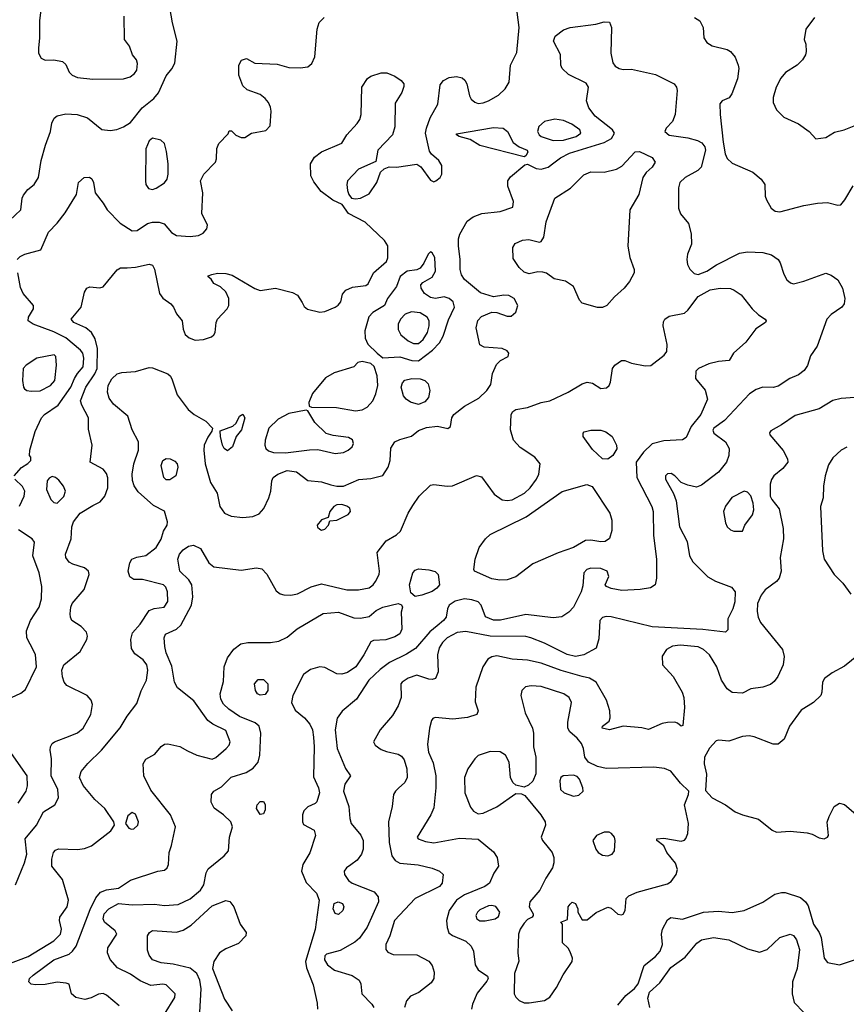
# Model space of a CAD drawing. Extents: x 1173029 to 1307123, y 522559 to 678521.
# Tile 185 of 256: x 1247705 to 1252555, y 572964 to 578741. Entities that reach past the tile are written whole.
import ezdxf

# ---------------------------------------------------------------- set-up
doc = ezdxf.new("R2010")
doc.units = 0

msp = doc.modelspace()

# ---------------------------------------------------------------- linework, layer by layer
at = {"layer": '0CON10XD'}
for points in [[(1247837.5, 578865), (1247821.5, 578735), (1247821.5, 578635), (1247814.5, 578574.5), (1247815.7, 578545), (1247831.2, 578515), (1247855, 578504.2), (1247905, 578506.2), (1247955.9, 578495.9), (1247975, 578477.5), (1247995, 578433.3), (1248013.3, 578415), (1248045, 578402), (1248135, 578393.1)], [(1247645, 577563.1), (1247712, 577625), (1247719.2, 577695), (1247727.6, 577712.4), (1247752.5, 577745), (1247789.2, 577775), (1247815.8, 577815), (1247831.4, 577915), (1247855.6, 578005), (1247885.4, 578084.6), (1247893.1, 578135), (1247906.8, 578163.2), (1247925, 578176.9), (1247975, 578189.1), (1248042.5, 578185), (1248102, 578165), (1248187, 578097), (1248235, 578090.5), (1248275, 578097.8), (1248315, 578111.9), (1248355, 578137.5), (1248423.8, 578225), (1248491.5, 578278.5), (1248518.6, 578311.4), (1248565, 578412), (1248597.6, 578452.4), (1248614.6, 578485.4), (1248629.6, 578615), (1248602, 578722), (1248586.4, 578813.6)], [(1248135, 575891.4), (1248177, 575913), (1248203.7, 575946.3), (1248221.5, 575995), (1248223, 576053), (1248215, 576078), (1248194.6, 576104.6), (1248118, 576145), (1248129.5, 576245), (1248108.9, 576338.9), (1248109.5, 576405), (1248068.8, 576478.8), (1248061.8, 576505), (1248093.3, 576585), (1248146.1, 576663.9), (1248160.2, 576695), (1248161.1, 576811.1), (1248147.7, 576867.7), (1248126.4, 576906.4), (1248093.3, 576933.3), (1248022.9, 576965), (1248007.1, 576985), (1248065.6, 577055), (1248085, 577142.5), (1248098.8, 577165), (1248115.9, 577174.1), (1248175, 577167.1), (1248195, 577172.9), (1248276.6, 577273.4), (1248295.7, 577284.3), (1248335.5, 577285.5), (1248385, 577289.2), (1248465, 577307.1), (1248485, 577300.8), (1248496.7, 577276.7), (1248525.3, 577135), (1248545, 577108.2), (1248591.4, 577075), (1248608.1, 577055), (1248624.4, 577014.4), (1248658, 576975), (1248664.2, 576925), (1248675.8, 576895), (1248700, 576875), (1248735, 576861.8), (1248783.8, 576865), (1248829.8, 576880.2), (1248845, 576891.9), (1248852.5, 576905), (1248857.5, 576965), (1248865.5, 576985), (1248922.2, 577045), (1248932.5, 577065), (1248931.4, 577105), (1248914.1, 577144.1), (1248883.6, 577173.6), (1248843.6, 577193.6), (1248828.3, 577218.3), (1248811.7, 577231.7), (1248811.7, 577238.3), (1248833, 577247), (1248865, 577253.3), (1248915, 577252), (1248952.3, 577242.3), (1249085, 577164.4), (1249115, 577153.1), (1249205, 577166.4), (1249305, 577141.1), (1249335.8, 577125), (1249361.5, 577081.5), (1249375, 577058.6), (1249392.9, 577042.9), (1249465, 577025.6), (1249495, 577030), (1249556.2, 577055), (1249574.2, 577065.8), (1249588.8, 577085), (1249598.3, 577131.7), (1249618.8, 577155), (1249658.3, 577171.7), (1249735, 577181.2), (1249749.5, 577190.5), (1249780.8, 577255), (1249856.7, 577323.3), (1249865.6, 577344.4), (1249864.4, 577414.4), (1249844.4, 577445), (1249732.6, 577552.6), (1249635, 577603.3), (1249597.3, 577657.3), (1249541.9, 577681.9), (1249473.8, 577733.8), (1249430.2, 577790.2), (1249413.1, 577825), (1249411.1, 577895), (1249434.7, 577935.3), (1249475, 577966.7), (1249594.1, 578015.9), (1249624.4, 578065.6), (1249685, 578131.2), (1249700.6, 578155), (1249708.9, 578185), (1249713.3, 578345), (1249745, 578396.7), (1249765, 578410), (1249825, 578428.6), (1249859.1, 578429.1), (1249905, 578410.8), (1249943.3, 578385), (1249958.8, 578365), (1249958.3, 578348.3), (1249948, 578315), (1249908.3, 578251.7), (1249906.8, 578113.2), (1249893.1, 578065), (1249806, 577975), (1249795, 577910), (1249693.3, 577865), (1249628.8, 577795), (1249624, 577775), (1249628.8, 577738.8), (1249636.2, 577715), (1249652.5, 577695), (1249675, 577690), (1249705, 577694.2), (1249755, 577720), (1249800, 577785), (1249822.5, 577847.5), (1249843.9, 577866.1), (1249872.3, 577877.7), (1249915, 577875.7), (1250035, 577893.3), (1250058.1, 577878.1), (1250115, 577799.2), (1250135, 577790.8), (1250146.7, 577795), (1250172, 577815), (1250182.5, 577835), (1250181.1, 577885), (1250165, 577914.3), (1250121.3, 577951.3), (1250109.1, 577969.1), (1250086.8, 578075), (1250090.8, 578105), (1250112.7, 578165), (1250157.6, 578245), (1250171.3, 578358.7), (1250190.5, 578385), (1250225, 578401.8), (1250267.3, 578407.3), (1250300.3, 578400.3), (1250316.8, 578386.8), (1250329.2, 578365), (1250344.3, 578294.3), (1250354, 578275), (1250375, 578257.1), (1250395, 578249.5), (1250425, 578252.7), (1250455.4, 578264.6), (1250515, 578298), (1250553.8, 578335), (1250575.9, 578374.1), (1250583.8, 578475), (1250621.2, 578548.8), (1250635.6, 578695), (1250624.3, 578785)], [(1247690, 577335), (1247707.7, 577352.3), (1247735, 577366), (1247830, 577390), (1247873.8, 577495), (1247925, 577547.8), (1247972, 577608), (1248038.8, 577715), (1248050, 577785), (1248082.5, 577815), (1248115, 577817.5), (1248128.3, 577808.3), (1248138.8, 577785), (1248148, 577725), (1248194.4, 577664.4), (1248219.2, 577625), (1248295, 577547.5), (1248365, 577501.4), (1248395, 577504.2), (1248455, 577545.6), (1248485, 577552.9), (1248522.7, 577552.7), (1248553, 577543), (1248595, 577492.5), (1248625.4, 577475.4), (1248705, 577469.1), (1248755, 577475.6), (1248781.1, 577488.9), (1248802.9, 577515), (1248807.1, 577535), (1248774.4, 577605), (1248779.5, 577725), (1248765.6, 577795), (1248785.7, 577835), (1248854, 577905), (1248860, 577925), (1248861.2, 577985), (1248873.3, 578015), (1248928.3, 578071.7), (1248935, 578090), (1248948.3, 578088.3), (1248973, 578063), (1249005, 578050), (1249025, 578050), (1249065, 578076.2), (1249148.3, 578091.7), (1249175, 578117.5), (1249179.6, 578205), (1249177.2, 578227.2), (1249164.6, 578254.6), (1249145, 578279.2), (1249115, 578302), (1249040.6, 578330.6), (1249015, 578353.3), (1248990, 578415), (1248990.8, 578475), (1249006.1, 578503.9), (1249035, 578513.8), (1249085, 578487.1), (1249215, 578481.2), (1249285, 578460), (1249351.3, 578458.7), (1249396.2, 578465), (1249419.4, 578485), (1249436.7, 578523.3), (1249450, 578685), (1249462.5, 578725), (1249490.8, 578755)], [(1248077.5, 574247.5), (1248055.5, 574295), (1248065, 574329.2), (1248104, 574376), (1248185.6, 574455), (1248293.6, 574586.4), (1248335, 574654.3), (1248391.4, 574728.6), (1248417.2, 574802.8), (1248450, 574865), (1248456.5, 574925), (1248450.6, 574955), (1248429.2, 574985), (1248381.3, 575021.3), (1248361.7, 575051.7), (1248357.5, 575105), (1248366.9, 575143.1), (1248411.5, 575195), (1248465, 575274.2), (1248493.2, 575286.8), (1248553.3, 575295), (1248575, 575326.7), (1248572.5, 575385), (1248562, 575412), (1248548.8, 575425), (1248425, 575456.2), (1248375, 575456.7), (1248351.7, 575471.7), (1248342, 575505), (1248350.8, 575555), (1248363.8, 575575), (1248391.7, 575588.3), (1248445, 575597.1), (1248506.7, 575645), (1248535, 575693.8), (1248549.7, 575740.3), (1248570, 575775), (1248572, 575795), (1248555, 575857.5), (1248490.6, 575890.6), (1248400.2, 575970.2), (1248376.7, 576006.7), (1248366.7, 576036.7), (1248364.7, 576075), (1248375.4, 576135), (1248402.1, 576215), (1248402.5, 576265), (1248364.4, 576335), (1248339.6, 576415), (1248256.4, 576485), (1248229.8, 576519.8), (1248220, 576555), (1248224.5, 576594.5), (1248245.3, 576634.7), (1248277.1, 576662.9), (1248305, 576671.5), (1248385, 576677.5), (1248465, 576700.5), (1248485, 576698.5), (1248573.9, 576663.9), (1248590.4, 576650.4), (1248598.8, 576628.8), (1248629.3, 576539.3), (1248693.8, 576455), (1248728.8, 576425), (1248796.4, 576386.4), (1248836.7, 576345), (1248833, 576327), (1248808, 576292), (1248788.2, 576245), (1248785.3, 576215), (1248793.4, 576135), (1248823.8, 576025), (1248863.7, 575963.7), (1248879.2, 575885), (1248906.7, 575845), (1248945, 575828.8), (1249015, 575820), (1249073.5, 575826.5), (1249109.1, 575840.9), (1249137.6, 575872.4), (1249166.4, 575935), (1249178.5, 575975), (1249183.5, 576035), (1249192.5, 576055), (1249220, 576075), (1249275, 576095.8), (1249328.9, 576088.9), (1249395, 576037.7), (1249475, 576029.1), (1249531.1, 576011.1), (1249565, 576003.4), (1249605, 576003.8), (1249695, 576044.2), (1249765, 576048.6), (1249835, 576066.7), (1249867.5, 576115), (1249878.6, 576155), (1249883.2, 576226.8), (1249906.6, 576263.4), (1249935, 576278.6), (1250003, 576297), (1250045, 576331.4), (1250091.9, 576348.1), (1250155.4, 576355.4), (1250217, 576343), (1250232.5, 576355), (1250240, 576405), (1250252, 576425), (1250315, 576474), (1250399.1, 576520.9), (1250446.2, 576565), (1250468.7, 576601.3), (1250479.2, 576665), (1250502.4, 576717.6), (1250525, 576742), (1250570, 576765), (1250575.7, 576785), (1250565, 576799.2), (1250535, 576811.4), (1250429.3, 576819.3), (1250405, 576832.5), (1250382.4, 576932.4), (1250393.2, 576976.8), (1250415, 577000.6), (1250475, 577025.6), (1250505, 577023.5), (1250565, 577002.2), (1250587.6, 577002.4), (1250615, 577025.6), (1250628, 577065), (1250605.7, 577105.7), (1250575, 577123.5), (1250545, 577125.5), (1250484.4, 577114.4), (1250407.8, 577137.8), (1250315, 577217.1), (1250297.5, 577245), (1250289.5, 577275), (1250289.5, 577335), (1250278.9, 577415), (1250280, 577455), (1250288.1, 577481.9), (1250330.6, 577559.4), (1250365, 577584), (1250415.7, 577604.3), (1250524.2, 577615.8), (1250598.3, 577641.7), (1250602.5, 577675), (1250568, 577765), (1250569.2, 577795), (1250585, 577820), (1250669.5, 577890.5), (1250685, 577893.8), (1250735, 577867.8), (1250765, 577863.8), (1250805, 577875.5), (1250838.8, 577901.2), (1250878.8, 577931.2), (1250931.4, 577958.6), (1251135, 578020.9), (1251177.8, 578045), (1251194.4, 578075), (1251183.1, 578095), (1251080.4, 578175), (1251044.6, 578225), (1251029.6, 578265), (1251041.5, 578345), (1251029.4, 578369.4), (1250925, 578420.5), (1250888.1, 578455), (1250880.6, 578475), (1250877.4, 578537.4), (1250836.7, 578615), (1250845.7, 578645), (1250895, 578681.9), (1250935.4, 578694.6), (1251084.4, 578715.6), (1251135, 578729.2), (1251165, 578726.7), (1251178, 578695), (1251172.9, 578545), (1251185, 578487.5), (1251198.8, 578468.8), (1251222.5, 578455), (1251245, 578449.4), (1251295, 578450.5), (1251435, 578420), (1251545.5, 578365.5), (1251559.2, 578345), (1251561.4, 578325), (1251550, 578185), (1251535.4, 578144.6), (1251497.5, 578105), (1251490, 578085), (1251515, 578063.8), (1251625, 578048.6), (1251682.6, 578032.6), (1251707.9, 578017.9), (1251725.4, 577995), (1251728.7, 577975), (1251702.9, 577875), (1251683.8, 577856.2), (1251609.4, 577815), (1251577.5, 577785), (1251570.5, 577755), (1251571.1, 577635), (1251582.6, 577602.6), (1251627.9, 577545), (1251643.8, 577485), (1251646.2, 577425), (1251623.7, 577366.3), (1251619.1, 577335), (1251623.8, 577305), (1251637, 577277), (1251661.3, 577251.3), (1251685, 577245.4), (1251737.1, 577265), (1251793.3, 577303.3), (1251928.3, 577371.7), (1251975, 577379.1), (1252064.5, 577375.5), (1252115, 577361.5), (1252155.8, 577335), (1252167.5, 577315), (1252187.3, 577247.3), (1252206.7, 577215), (1252226.4, 577196.4), (1252245, 577191.2), (1252306.1, 577206.1), (1252435, 577254.2), (1252465, 577242.5), (1252504, 577215), (1252533.3, 577165), (1252545.6, 577105), (1252542.5, 577075), (1252529.2, 577055), (1252465, 577011.9), (1252440.5, 576985), (1252384, 576826), (1252345, 576768.8), (1252327.6, 576712.4), (1252307.8, 576682.2), (1252275, 576657.8), (1252223.4, 576636.6), (1252155, 576591.5), (1252125, 576583.8), (1252065, 576584.6), (1252025, 576570.4), (1251986.9, 576545), (1251840.3, 576389.7), (1251776.5, 576345), (1251772.1, 576332.1), (1251776.9, 576315), (1251845.7, 576265), (1251867.8, 576225), (1251864.6, 576185), (1251852.7, 576145), (1251805, 576085.4), (1251705, 576009.4), (1251675, 575998.1), (1251625, 576009.2), (1251585.8, 576025.8), (1251548, 576065), (1251527.6, 576077.6), (1251505, 576075.8), (1251494.2, 576065), (1251494.3, 576045), (1251541.7, 575961.7), (1251557.2, 575917.2), (1251576.5, 575766.5), (1251620.3, 575680.3), (1251634.2, 575595), (1251655, 575560.8), (1251742.2, 575472.2), (1251786.7, 575446.7), (1251881.1, 575411.1), (1251902.9, 575385), (1251901.2, 575325), (1251889.1, 575285), (1251859.4, 575225), (1251859.3, 575160.7), (1251845, 575146.7), (1251713.5, 575163.5), (1251415, 575179.2), (1251175, 575238.2), (1251145, 575240), (1251125, 575233.3), (1251108.5, 575215), (1251102, 575108), (1251086.5, 575053.5), (1251015.3, 575014.7), (1250965, 575004.2), (1250917.2, 575017.2), (1250785, 575082.5), (1250704.1, 575114.1), (1250675, 575121.5), (1250465, 575123.8), (1250322.2, 575152.2), (1250270.8, 575145), (1250213.8, 575115), (1250185, 575086.2), (1250165.8, 575055), (1250155.3, 575015), (1250160, 574915), (1250144.2, 574875.8), (1250125, 574869.2), (1250105, 574870.8), (1250035, 574895.6), (1249985, 574878.1), (1249948.8, 574855), (1249942, 574845), (1249942.9, 574765), (1249925.4, 574714.6), (1249891.4, 574658.6), (1249820, 574575), (1249781.2, 574505), (1249790, 574485), (1249825, 574460), (1249856.4, 574446.4), (1249925, 574431.8), (1249945, 574420), (1249960.8, 574399.2), (1249976.4, 574346.4), (1249978.3, 574295), (1249964.1, 574265.9), (1249928.1, 574231.9), (1249909.4, 574215), (1249898.6, 574195), (1249890.6, 574125), (1249868.7, 574035), (1249872.8, 573912.8), (1249888.9, 573835), (1249908.5, 573808.5), (1249935, 573791.8), (1250041.9, 573781.9), (1250125, 573762.1), (1250168.8, 573745), (1250188.8, 573725), (1250184.2, 573675), (1250168.6, 573655), (1250024.4, 573585), (1249903.6, 573456.4), (1249876.9, 573365), (1249854.1, 573314.1), (1249852.5, 573285), (1249865, 573270), (1249896.8, 573256.8), (1250035, 573254.1), (1250105, 573217.1), (1250125, 573192.5), (1250136.6, 573153.4), (1250135.6, 573115), (1250120, 573090), (1250046.4, 573033.6), (1249997.5, 573012.5), (1249975, 572983.8), (1249962.9, 572945)], [(1248135, 578393.1), (1248315, 578394.4), (1248353.4, 578406.6), (1248378.8, 578425), (1248392, 578445), (1248396.2, 578485), (1248390, 578505), (1248366.7, 578535), (1248350, 578585), (1248320, 578625), (1248317.7, 578762.3)], [(1251665, 578754), (1251695, 578733.8), (1251715.8, 578695), (1251719.2, 578635), (1251737, 578607), (1251768.6, 578588.6), (1251855, 578565.5), (1251874.6, 578554.6), (1251901.7, 578521.7), (1251920.8, 578475), (1251924.6, 578454.6), (1251916.2, 578395), (1251883.5, 578306.5), (1251866.7, 578283.3), (1251826.7, 578265), (1251812.3, 578247.7), (1251813.8, 578185), (1251833.1, 578023.1), (1251844.8, 577954.7), (1251856.4, 577926.4), (1251885, 577900), (1252006.6, 577846.6), (1252055.8, 577805), (1252075.7, 577775), (1252079.2, 577705), (1252085.8, 577685), (1252114, 577635), (1252137, 577617), (1252165, 577612.9), (1252305, 577651.1), (1252385.5, 577665.5), (1252445, 577668.5), (1252505, 577652), (1252522.5, 577655), (1252546.3, 577683.7), (1252595, 577766.2)], [(1252368.8, 578755), (1252317.5, 578685), (1252307.5, 578625), (1252317.7, 578597.7), (1252319.4, 578555), (1252315.6, 578535), (1252298.1, 578505), (1252265.8, 578475), (1252198.3, 578431.7), (1252171.2, 578398.8), (1252142.5, 578345), (1252126.5, 578285), (1252125.5, 578255), (1252145, 578212.5), (1252188.7, 578168.7), (1252275, 578130), (1252336.7, 578085), (1252375, 578042.5), (1252435, 578050.8), (1252485, 578082), (1252542.5, 578095), (1252601.3, 578118.7)], [(1250835, 578032.3), (1250895, 578033.4), (1250970, 578055), (1250997.1, 578075), (1250991.9, 578095), (1250945, 578127.5), (1250895, 578150.4), (1250845, 578158.5), (1250785, 578143.5), (1250751.2, 578115), (1250743.3, 578085), (1250752.1, 578065), (1250764.5, 578055), (1250835, 578032.3)], [(1250665, 577937.5), (1250405, 578002.5), (1250347.6, 578037.6), (1250282.5, 578055), (1250267.5, 578065), (1250268.3, 578071.7), (1250485, 578108.9), (1250542.5, 578105), (1250566.2, 578085), (1250600, 578020), (1250635, 577995.8), (1250683.3, 577975), (1250686.1, 577963.9), (1250675, 577942.5), (1250665, 577937.5)], [(1248485, 577745.7), (1248505, 577752.9), (1248555, 577784), (1248569.4, 577805), (1248575.4, 577835), (1248575.4, 577895), (1248567, 577967), (1248554.2, 578014.2), (1248532.5, 578035), (1248485, 578046.7), (1248465, 578030), (1248444.3, 577984.3), (1248442.7, 577795), (1248445.7, 577775), (1248461.3, 577751.3), (1248485, 577745.7)], [(1251125, 577052.3), (1251095, 577052.5), (1251005, 577077.5), (1250989.2, 577095), (1250955, 577176.2), (1250906.8, 577206.8), (1250841.2, 577221.2), (1250795, 577253.3), (1250775, 577260), (1250745, 577261.2), (1250695, 577250.8), (1250665, 577259.2), (1250635, 577288), (1250600.9, 577340.9), (1250598.6, 577405), (1250611.8, 577428.2), (1250655, 577448.2), (1250691.5, 577451.5), (1250755, 577436.7), (1250765, 577440), (1250780, 577465), (1250794.5, 577555), (1250844.2, 577695), (1250937, 577753), (1251015, 577830), (1251055, 577848.1), (1251135, 577846.4), (1251206.5, 577863.5), (1251238, 577882), (1251315, 577966.7), (1251341.4, 577968.6), (1251415, 577932), (1251433.8, 577905), (1251416, 577875), (1251380.8, 577845), (1251360, 577815), (1251338.1, 577715), (1251283.8, 577625), (1251272.4, 577412.4), (1251283.8, 577345), (1251310.8, 577275), (1251310.8, 577255), (1251283.1, 577205), (1251251.9, 577165), (1251194.4, 577115), (1251148.9, 577065), (1251125, 577052.3)], [(1250045, 576740.5), (1250127.5, 576802.5), (1250167.1, 576845), (1250189.2, 576885), (1250220.4, 576979.6), (1250256.2, 577055), (1250247.3, 577085), (1250225, 577105.6), (1250195, 577114.5), (1250145, 577105.3), (1250115, 577110.3), (1250080, 577135), (1250060.6, 577165), (1250059.2, 577185), (1250070, 577200), (1250125, 577230), (1250144.6, 577265), (1250140, 577345), (1250125, 577374), (1250115, 577378.8), (1250100.8, 577365), (1250077, 577313), (1250055, 577284), (1250035, 577274.2), (1249977.5, 577265), (1249936.7, 577235), (1249916, 577175), (1249863.9, 577106.1), (1249844.4, 577065), (1249777.8, 577022.2), (1249752.7, 576997.3), (1249730.4, 576915), (1249732.7, 576872.7), (1249748.1, 576838.1), (1249802.9, 576785), (1249835, 576757.5), (1249935, 576764), (1250005, 576741.1), (1250045, 576740.5)], [(1247672, 576065), (1247715, 576113.8), (1247753, 576137), (1247770, 576155), (1247770, 576175), (1247762.5, 576185), (1247763.8, 576215), (1247795.8, 576325), (1247832.5, 576405), (1247851.4, 576425), (1247931, 576479), (1248004.8, 576585), (1248027.3, 576635), (1248044, 576666), (1248078, 576705), (1248081.8, 576755), (1248076.1, 576785), (1248062.4, 576802.4), (1247975, 576874.1), (1247905, 576909.7), (1247783.8, 576955), (1247754, 576975), (1247755.8, 576995), (1247785.7, 577045), (1247785.8, 577065), (1247725.7, 577135), (1247709.7, 577169.7), (1247694.4, 577255)], [(1248288.1, 572955), (1248215, 573016.9), (1248195, 573027.1), (1248166.8, 573023.2), (1248125, 573002.2), (1248087, 572993), (1248035, 573003.5), (1248010, 573025), (1247995, 573082.5), (1247978.6, 573088.6), (1247925, 573094.6), (1247855, 573080.8), (1247798, 573078), (1247772.9, 573082.9), (1247759.2, 573095), (1247763.1, 573115), (1247785, 573135.5), (1247905.6, 573225), (1247995, 573258.7), (1248015.2, 573274.8), (1248035.5, 573305.5), (1248118.9, 573521.1), (1248151.7, 573588.3), (1248179, 573621), (1248213.7, 573636.3), (1248285.5, 573644.5), (1248355, 573691.5), (1248515, 573744.2), (1248555, 573751.2), (1248570, 573765), (1248578, 573785), (1248581.2, 573855), (1248596, 573895), (1248620, 574005), (1248590, 574075), (1248475, 574220), (1248433.8, 574305), (1248429.4, 574375), (1248445, 574402), (1248497.9, 574432.1), (1248535, 574476), (1248555, 574490), (1248575, 574492), (1248645, 574475.8), (1248690.5, 574450.5), (1248745, 574425.6), (1248835, 574402.2), (1248855, 574411.9), (1248915.7, 574465), (1248933.1, 574485), (1248939.4, 574505), (1248915, 574570.8), (1248838.1, 574608.1), (1248809.2, 574629.2), (1248727.1, 574745), (1248630.5, 574820.5), (1248613.5, 574855), (1248597.8, 574947.8), (1248565, 575026.7), (1248555.7, 575064.3), (1248553.6, 575115), (1248560.6, 575135), (1248624.6, 575165.4), (1248651.2, 575188.8), (1248712.1, 575305), (1248720, 575355), (1248715.5, 575425), (1248696.9, 575455), (1248645.5, 575505), (1248632.5, 575575), (1248643.6, 575605), (1248665, 575631.4), (1248695, 575651.4), (1248725, 575657.1), (1248765, 575638.6), (1248815.3, 575555.3), (1248845, 575531.1), (1249005, 575512.2), (1249095, 575524.5), (1249125, 575518.9), (1249155, 575487.5), (1249210.7, 575390.7), (1249232.5, 575372.5), (1249253.9, 575366.1), (1249295, 575364.2), (1249335, 575372.9), (1249415, 575413.3), (1249475, 575431.8), (1249625, 575396), (1249693.3, 575395), (1249755, 575408.5), (1249778.9, 575425), (1249793.3, 575445), (1249813.3, 575485), (1249816.7, 575505), (1249802, 575615), (1249855.8, 575684.2), (1249915, 575718), (1249939.1, 575740.9), (1249984.4, 575845), (1250011.7, 575891.7), (1250048.5, 575945), (1250115, 576009.1), (1250135, 576014.5), (1250213.9, 576003.9), (1250245, 576007.1), (1250385, 576066.8), (1250415, 576058.5), (1250488.1, 575958.1), (1250534.7, 575924.7), (1250565, 575919.2), (1250595, 575924.1), (1250666.9, 575963.1), (1250700.8, 575995), (1250737.5, 576045), (1250750, 576075), (1250758.9, 576135), (1250726.4, 576175), (1250641.9, 576231.9), (1250601.8, 576275), (1250584.1, 576335), (1250587.5, 576425), (1250597.8, 576442.2), (1250615, 576454.6), (1250685, 576466.7), (1250765, 576494.7), (1250815.4, 576504.6), (1250923.3, 576555), (1251005, 576604.2), (1251035, 576614.4), (1251065, 576609.2), (1251115, 576577.1), (1251148.6, 576581.4), (1251162.9, 576595), (1251171.5, 576615), (1251183.3, 576695), (1251196.9, 576715), (1251235, 576742.2), (1251255, 576741.9), (1251295, 576726.5), (1251375, 576710.8), (1251407.6, 576712.4), (1251486.4, 576773.6), (1251502, 576795), (1251503.1, 576835), (1251480.6, 576945), (1251481.3, 576968.7), (1251489.2, 576985), (1251515, 577000.9), (1251605, 577019.3), (1251625, 577036.9), (1251685, 577116.2), (1251756.5, 577156.5), (1251815, 577166.6), (1251875, 577163.1), (1251897.5, 577155), (1251937, 577127), (1252001.4, 577045), (1252039.4, 577009.4), (1252078.8, 576985), (1252083.8, 576975), (1252080, 576965), (1252023, 576927), (1251965, 576850), (1251893.3, 576785), (1251868.3, 576741.7), (1251805, 576735.8), (1251747.9, 576722.1), (1251687.5, 576695), (1251671.7, 576678.3), (1251670, 576635), (1251727, 576567), (1251740, 576515), (1251702.1, 576425), (1251643.8, 576355), (1251615, 576290), (1251594.4, 576275.6), (1251485, 576270), (1251415, 576253.1), (1251365, 576204.4), (1251322.7, 576145), (1251326.1, 576055), (1251413.8, 575885), (1251422.3, 575855), (1251423.9, 575713.9), (1251440.5, 575575), (1251440.6, 575465), (1251434.2, 575425.8), (1251405, 575407.5), (1251345, 575397.5), (1251237.4, 575392.6), (1251174.5, 575404.5), (1251147.5, 575415), (1251140, 575425), (1251160.6, 575475), (1251152.2, 575505), (1251115, 575521.6), (1251055, 575523.8), (1251031.9, 575515), (1251014.5, 575495), (1251008.7, 575418.7), (1251000, 575385), (1250955, 575294), (1250926.1, 575263.9), (1250885, 575238.1), (1250835, 575231.5), (1250675, 575250.3), (1250525, 575217.6), (1250485, 575217.2), (1250437.8, 575237.8), (1250411.5, 575305), (1250395.7, 575325.7), (1250357.7, 575337.8), (1250315, 575342.4), (1250260.6, 575329.4), (1250224.7, 575305.3), (1250214.4, 575285), (1250206.7, 575235), (1250191.5, 575215), (1250154.5, 575185.5), (1250111, 575149), (1250027.8, 575052.2), (1249975, 575018.2), (1249875, 574969.1), (1249820.7, 574929.3), (1249753.9, 574865), (1249681.9, 574755), (1249596.2, 574683.8), (1249567.8, 574642.2), (1249556.8, 574575), (1249568.5, 574465), (1249617, 574347), (1249646.2, 574305), (1249611.9, 574255), (1249605.5, 574215), (1249635.4, 574125), (1249641.5, 574055), (1249650, 574025), (1249707.3, 573957.3), (1249720.4, 573925), (1249720, 573875), (1249711.2, 573845), (1249685, 573809.5), (1249647.3, 573782.7), (1249622.5, 573765), (1249608.6, 573745), (1249611.4, 573725), (1249635, 573690), (1249655, 573674.4), (1249784, 573624), (1249808.9, 573595), (1249809.2, 573565), (1249744.3, 573415.7), (1249698.5, 573351.5), (1249671.7, 573328.3), (1249585, 573280.6), (1249505, 573258.8), (1249495, 573247.5), (1249493.1, 573225), (1249510.8, 573195), (1249552, 573165), (1249655, 573132.5), (1249696.1, 573106.1), (1249705.8, 573085), (1249711.4, 573025), (1249771.1, 572965), (1249783.5, 572945)], [(1250015, 576840.8), (1250045, 576841.9), (1250071.6, 576865), (1250096.9, 576905), (1250108.1, 576945), (1250108, 576975), (1250095, 576995.3), (1250055, 577021.9), (1250003.7, 577026.3), (1249967.4, 577012.6), (1249938.5, 576985), (1249925.6, 576955), (1249925, 576922.5), (1249941.2, 576891.2), (1249985, 576856), (1250015, 576840.8)], [(1247771.7, 576561.7), (1247825, 576564.5), (1247885.7, 576595), (1247911.8, 576625), (1247921.5, 576715), (1247916.9, 576765), (1247906.7, 576775), (1247805, 576754.3), (1247744, 576715), (1247726, 576695), (1247722.5, 576625), (1247726.7, 576585), (1247733.3, 576575), (1247746.1, 576566.1), (1247771.7, 576561.7)], [(1249675, 576446.3), (1249715, 576451.8), (1249743.2, 576466.8), (1249776, 576504), (1249794.7, 576545.3), (1249805.3, 576595), (1249801.5, 576651.5), (1249785.5, 576705.5), (1249764.3, 576724.3), (1249715, 576735.8), (1249689.3, 576730.7), (1249665, 576704), (1249550.9, 576669.2), (1249500.1, 576639.9), (1249422.7, 576547.3), (1249401.4, 576495), (1249403.9, 576473.9), (1249417.5, 576467.5), (1249564.3, 576465.7), (1249675, 576446.3)], [(1250045, 576484.2), (1249997.8, 576497.8), (1249973.1, 576515), (1249957.5, 576535), (1249943.5, 576585), (1249950.2, 576609.8), (1249965, 576625.5), (1250004.8, 576635.2), (1250054.7, 576634.7), (1250082.5, 576625), (1250101.9, 576605), (1250110.5, 576565), (1250102.5, 576525), (1250081.2, 576498.8), (1250045, 576484.2)], [(1252605, 576523.6), (1252525, 576519.1), (1252475, 576506.7), (1252395, 576458.1), (1252255, 576418.9), (1252175, 576363.2), (1252111.2, 576328.8), (1252103.8, 576316.2), (1252106.2, 576305), (1252184.4, 576214.4), (1252209.2, 576165), (1252212, 576145), (1252181.9, 576108.1), (1252128.6, 576065), (1252115, 576043.3), (1252108.1, 576015)], [(1248925, 576211.9), (1248905, 576224.3), (1248895.6, 576245), (1248882.5, 576295), (1248881.2, 576328.8), (1248955, 576356.2), (1248975.8, 576374.2), (1248993.8, 576415), (1249015, 576426), (1249025.7, 576405), (1249005.8, 576335), (1248975.8, 576295), (1248953.1, 576235), (1248925, 576211.9)], [(1249555, 576196.2), (1249605, 576201.7), (1249632.5, 576215), (1249655.5, 576235), (1249663.3, 576255), (1249657, 576277), (1249635, 576289.5), (1249545, 576301.1), (1249504, 576314), (1249436.8, 576376.8), (1249396.2, 576446.2), (1249385, 576450), (1249285, 576430.5), (1249222.1, 576397.9), (1249166.5, 576345), (1249144.5, 576275), (1249143.3, 576245), (1249150, 576225), (1249165, 576211.1), (1249195, 576201.5), (1249265, 576199.2), (1249405, 576217.6), (1249455, 576218.7), (1249555, 576196.2)], [(1251155, 576162), (1251125, 576164), (1251065, 576220), (1251010, 576295), (1251010, 576315), (1251017, 576323), (1251055, 576333.1), (1251115, 576333.5), (1251143.7, 576323.7), (1251180.8, 576295), (1251205.5, 576245.5), (1251207.6, 576222.4), (1251185, 576184), (1251155, 576162)], [(1252557.6, 576232.4), (1252523.7, 576216.3), (1252475, 576170), (1252450.5, 576129.5), (1252430, 576065), (1252420, 576005), (1252418.8, 575935), (1252403.8, 575885), (1252414.4, 575625), (1252425.6, 575575), (1252482.5, 575485), (1252534.7, 575434.7), (1252581.1, 575371.1)], [(1248585, 576041.4), (1248565, 576041.4), (1248551.1, 576055), (1248534.5, 576125), (1248544.4, 576155), (1248565, 576166.7), (1248587.5, 576165), (1248615, 576151.2), (1248628.8, 576135), (1248633.8, 576115), (1248621.2, 576065), (1248585, 576041.4)], [(1247925, 575904.5), (1247965, 575943.1), (1247974.5, 575975), (1247961.5, 576005), (1247935, 576038.6), (1247915, 576055.8), (1247895, 576060), (1247878.3, 576051.7), (1247866.2, 576035), (1247862.2, 575985), (1247887.3, 575925), (1247905, 575907.5), (1247925, 575904.5)], [(1247704, 575886), (1247731.4, 575945), (1247735.8, 575975), (1247721.3, 576001.3), (1247676.2, 576045)], [(1252108.1, 576015), (1252108.6, 575945), (1252117.1, 575925), (1252160.2, 575870.2), (1252184.4, 575755), (1252185.6, 575695), (1252166, 575585), (1252172.9, 575505), (1252160, 575465), (1252145.5, 575444.5), (1252078.1, 575395), (1252055.3, 575364.7), (1252034.1, 575315), (1252031.5, 575268.5), (1252037.1, 575235), (1252052.1, 575205), (1252181.1, 575045), (1252189.4, 575005), (1252184.2, 574955), (1252152, 574888), (1252132, 574858), (1252110.4, 574839.6), (1252065.3, 574824.7), (1251994.5, 574815.5), (1251945, 574788.8), (1251885, 574793.3), (1251855.6, 574815), (1251821.5, 574865), (1251795, 574944), (1251751.5, 575015), (1251716.7, 575045), (1251685, 575060.6), (1251579.4, 575070.6), (1251535, 575064.6), (1251498.9, 575045), (1251473.9, 575006.1), (1251477.1, 574955), (1251538.1, 574888.1), (1251591.2, 574795), (1251602.3, 574765), (1251606.1, 574705), (1251595, 574600), (1251585, 574596.7), (1251565, 574614), (1251548.5, 574618.5), (1251505, 574618.2), (1251475, 574611.1), (1251395, 574576), (1251355, 574585.7), (1251245, 574596), (1251165.7, 574574.3), (1251123.3, 574585), (1251125, 574596.7), (1251164.1, 574625.9), (1251170, 574645), (1251167.1, 574685), (1251147.8, 574747.8), (1251086.4, 574855), (1251048.2, 574878.2), (1251005, 574888.1), (1250882.2, 574922.2), (1250765, 574965.3), (1250685, 574983.5), (1250595, 574989.2), (1250505, 575007.9), (1250475, 575003.5), (1250451.2, 574988.8), (1250422.2, 574945), (1250381.5, 574825), (1250377.8, 574737.8), (1250395.7, 574685), (1250386.2, 574665), (1250333, 574647), (1250246.4, 574636.4), (1250142.7, 574647.3), (1250128.3, 574641.7), (1250120.4, 574629.6), (1250109.2, 574585), (1250098.5, 574488.5), (1250104, 574444), (1250131.3, 574381.3), (1250145.6, 574305), (1250146.9, 574235), (1250133.8, 574116.2), (1250116.9, 574075), (1250036.2, 573945), (1250043.8, 573935), (1250085, 573918.9), (1250135, 573910.5), (1250285, 573937.9), (1250395, 573932.5), (1250485, 573858.9), (1250506.5, 573825), (1250513.3, 573775), (1250485.8, 573734.2), (1250460.6, 573675), (1250434.3, 573655), (1250315, 573606.3), (1250267.3, 573575), (1250223.8, 573515), (1250209.1, 573455), (1250212.9, 573415), (1250223.5, 573383.5), (1250245, 573367.1), (1250322, 573335), (1250353.1, 573305), (1250366.7, 573275), (1250376.7, 573195), (1250395, 573165.8), (1250448.8, 573128.8), (1250453.8, 573115), (1250445, 573098.8), (1250389.9, 573030.1), (1250360.7, 572965), (1250355.3, 572935)], [(1250521.7, 575451.7), (1250475, 575460), (1250373.8, 575505), (1250370, 575515), (1250376.7, 575576.7), (1250400.9, 575645), (1250437.5, 575695), (1250465, 575719.6), (1250675.7, 575825), (1250887.3, 575972.7), (1251033, 576013), (1251062.8, 576002.8), (1251168, 575845), (1251180, 575805), (1251180, 575745), (1251165, 575696.7), (1251139.7, 575680.3), (1251115, 575677.1), (1251055, 575688.1), (1251025, 575684.4), (1250953.3, 575645), (1250865, 575612.9), (1250715, 575548.6), (1250615, 575471.5), (1250565, 575453.8), (1250521.7, 575451.7)], [(1251945, 575740), (1251958.8, 575775), (1252004.3, 575835), (1252011.9, 575865), (1252007.8, 575905), (1251995, 575946.7), (1251975, 575968.8), (1251955, 575974), (1251882.8, 575937.2), (1251845, 575886), (1251834.4, 575855), (1251845, 575790), (1251856.1, 575766.1), (1251875, 575747.5), (1251895, 575740), (1251945, 575740)], [(1247680.8, 573665), (1247733.6, 573795), (1247746.4, 573845), (1247736.9, 573935), (1247804.4, 574015), (1247845, 574094), (1247912, 574135), (1247932.5, 574175), (1247928.5, 574225), (1247888.9, 574305), (1247891.1, 574405), (1247883.1, 574455), (1247885.6, 574475), (1247895.7, 574495), (1247909.2, 574505), (1248000.4, 574539.6), (1248045, 574557.1), (1248077.5, 574585), (1248122.5, 574665), (1248132.7, 574722.7), (1248125, 574748.8), (1248100, 574775), (1247982.5, 574835), (1247966.2, 574855), (1247955.4, 574885), (1247952.9, 574925), (1247964.6, 574955), (1248060.5, 575035), (1248098.9, 575105), (1248103.1, 575125), (1248097.8, 575147.8), (1248065, 575181.1), (1248011.9, 575215), (1248002.2, 575235), (1248001.1, 575255), (1248004.5, 575295), (1248013.5, 575315), (1248082.6, 575397.4), (1248113.1, 575485), (1248108.1, 575505), (1248086, 575525), (1248016, 575546), (1247995, 575558.5), (1247975.5, 575585), (1247974.5, 575605), (1248007.3, 575695), (1248010.9, 575765), (1248020, 575795), (1248060.8, 575845), (1248135, 575891.4)], [(1249475, 575746.2), (1249495, 575751.2), (1249516.7, 575775), (1249525, 575800), (1249565, 575804), (1249633, 575837), (1249646.2, 575855), (1249641.2, 575875), (1249625, 575887.5), (1249595, 575896.7), (1249565, 575894.4), (1249547.5, 575885), (1249524.2, 575855), (1249515, 575820), (1249475, 575806), (1249450, 575775), (1249452.7, 575762.7), (1249465, 575751.2), (1249475, 575746.2)], [(1247656.2, 574765), (1247711.3, 574788.7), (1247739.6, 574810.4), (1247802.9, 574945), (1247797, 575017), (1247767.3, 575077.3), (1247746.5, 575115), (1247745.5, 575155), (1247767.9, 575215), (1247820.3, 575295), (1247832.8, 575342.8), (1247834.4, 575415), (1247819.5, 575495), (1247782.9, 575595), (1247792.5, 575675), (1247777.5, 575695), (1247697.6, 575747.6)], [(1250025, 575357.5), (1249999.2, 575379.2), (1249992.2, 575425), (1250011.5, 575495), (1250025, 575511.1), (1250045, 575520), (1250105, 575513.6), (1250142.8, 575502.8), (1250160, 575485), (1250167.1, 575425), (1250151.9, 575405), (1250125, 575386.4), (1250065, 575364.4), (1250025, 575357.5)], [(1248553.8, 572906.2), (1248615, 573003.8), (1248617.1, 573025), (1248565, 573078.1), (1248545, 573082.2), (1248473.7, 573073.7), (1248411.3, 573101.3), (1248355, 573140.9), (1248278.1, 573178.1), (1248236.7, 573226.7), (1248221.1, 573265), (1248222.2, 573295), (1248275.5, 573375), (1248265.6, 573395), (1248203.1, 573445), (1248194.7, 573465), (1248199.7, 573495), (1248227.5, 573525), (1248285.3, 573554.7), (1248365, 573547.9), (1248495, 573551.8), (1248555, 573543.2), (1248635, 573550.4), (1248705, 573582.1), (1248765, 573634.6), (1248784.6, 573665), (1248799.2, 573735), (1248811, 573759), (1248905, 573835.5), (1248929.4, 573865), (1248935.6, 573944.4), (1248953.1, 574005), (1248943.1, 574035), (1248901.4, 574075), (1248846, 574115), (1248829.1, 574149.1), (1248830.8, 574195), (1248845, 574213.8), (1248889.6, 574240.4), (1248945, 574296.9), (1249033.3, 574325), (1249075, 574350), (1249105, 574384), (1249114.6, 574425.4), (1249119.6, 574555), (1249109.4, 574595), (1249085.9, 574615.9), (1248995, 574653.4), (1248931.1, 574695), (1248900.4, 574725), (1248884.7, 574754.7), (1248882.2, 574785), (1248901.5, 574858.5), (1248905.3, 574944.7), (1248925, 574997.1), (1248962.3, 575047.7), (1249001.5, 575078.5), (1249042.8, 575087.2), (1249176.9, 575086.9), (1249225.9, 575094.1), (1249275, 575118.5), (1249333.8, 575166.2), (1249485, 575257.1), (1249575, 575264.5), (1249665, 575231.4), (1249705, 575229.2), (1249755, 575240), (1249796.2, 575275), (1249835, 575294.2), (1249925.9, 575315.9), (1249945, 575307.5), (1249950, 575295), (1249944, 575265), (1249946.9, 575165), (1249935, 575137.5), (1249905, 575119.5), (1249853.2, 575103.2), (1249781.7, 575098.3), (1249765, 575090), (1249724.4, 575015), (1249677.5, 574945), (1249628.5, 574911.5), (1249595, 574901.8), (1249565, 574903.2), (1249495, 574940), (1249465, 574944.6), (1249411.3, 574928.7), (1249370.6, 574899.4), (1249307.7, 574775), (1249300.4, 574735), (1249320.5, 574690.5), (1249375.3, 574645.3), (1249407.3, 574607.3), (1249423.1, 574575), (1249427.9, 574532.1), (1249432.7, 574475), (1249429.4, 574299.4), (1249458.6, 574235), (1249464.3, 574205), (1249448.3, 574151.7), (1249438.3, 574141.7), (1249395, 574123.3), (1249371.2, 574098.8), (1249363.9, 574076.1), (1249363.3, 574035), (1249369.3, 574019.3), (1249432.5, 573985), (1249441.2, 573955), (1249408, 573852), (1249365.8, 573784.2), (1249358.8, 573745), (1249385, 573678.1), (1249445.8, 573615.8), (1249462.2, 573575), (1249437.8, 573402.2), (1249382.5, 573215), (1249387.6, 573177.6), (1249427.6, 573077.6), (1249450.3, 572970.3), (1249453.2, 572935)], [(1252627.1, 575015), (1252545, 574947.1), (1252471.4, 574908.6), (1252427.5, 574875), (1252415.7, 574855), (1252411.4, 574795), (1252404.3, 574775), (1252362.5, 574735), (1252290, 574690), (1252221.2, 574595), (1252189.5, 574520.5), (1252155, 574489.4), (1252125, 574491.1), (1252015, 574533.9), (1251985, 574539.1), (1251945, 574535.3), (1251865, 574508.9), (1251806, 574514), (1251790.9, 574509.1), (1251752.8, 574467.2), (1251721.9, 574415), (1251721.1, 574375), (1251734.6, 574314.6), (1251728.3, 574218.3), (1251768, 574175), (1251845, 574134.2), (1251903.1, 574093.1), (1251945, 574075.4), (1252039.9, 574049.9), (1252118.8, 573985), (1252145, 573973.1), (1252225, 573979.3), (1252325, 573970), (1252355, 573962.5), (1252395, 573940), (1252425, 573935.8), (1252445, 573944), (1252450.8, 573955), (1252442.7, 574032.7), (1252453.3, 574066.7), (1252484.4, 574125), (1252515, 574144.4), (1252545, 574135.8), (1252625, 574068)], [(1249115, 574777.5), (1249101.2, 574785), (1249088, 574805), (1249081.9, 574845), (1249105, 574870.5), (1249135, 574870.5), (1249160.8, 574845), (1249160, 574805), (1249145, 574782.5), (1249115, 574777.5)], [(1250665, 572972.5), (1250695, 572972.9), (1250783.6, 572986.4), (1250814.5, 573005.5), (1250855, 573062), (1250893, 573137), (1250946.9, 573215), (1250948.1, 573235), (1250935, 573272.5), (1250923, 573293), (1250890, 573325), (1250890, 573435), (1250880, 573445), (1250918.3, 573461.7), (1250923.8, 573535), (1250935, 573552.5), (1250947, 573563), (1250966.7, 573555), (1250980, 573525), (1250980, 573505), (1251005, 573460), (1251035, 573460), (1251087.7, 573502.3), (1251155, 573533.3), (1251175, 573527.5), (1251215, 573493.3), (1251235, 573488.8), (1251245, 573493.8), (1251258, 573515), (1251263.8, 573585), (1251279.5, 573600.5), (1251327.6, 573622.4), (1251505, 573670.7), (1251527.1, 573685), (1251556.6, 573725), (1251563.4, 573755), (1251552.6, 573792.6), (1251501.4, 573855), (1251484.1, 573894.1), (1251443.3, 573925), (1251443.3, 573935), (1251485, 573938.6), (1251585, 573921.4), (1251605, 573927.1), (1251613.8, 573936.2), (1251624.7, 573965.3), (1251628.3, 574025), (1251605.7, 574135), (1251629.2, 574195), (1251630, 574215), (1251581.7, 574261.7), (1251525, 574331.5), (1251488.2, 574348.2), (1251425.3, 574354.7), (1251145, 574346.9), (1251095, 574359.5), (1251042.5, 574385), (1251021.2, 574415), (1251012.9, 574465), (1251000.4, 574495), (1250976.2, 574525), (1250932.5, 574562.5), (1250920.5, 574585), (1250920.6, 574619.4), (1250942.2, 574735), (1250928.6, 574765), (1250898, 574785), (1250765, 574828.2), (1250705, 574832.9), (1250673.2, 574826.8), (1250652, 574805), (1250644.2, 574775), (1250670, 574675), (1250714.3, 574585), (1250720, 574555), (1250720, 574475), (1250732.9, 574415), (1250733, 574317), (1250715, 574274), (1250689.7, 574250.3), (1250665, 574238.8), (1250615, 574248.8), (1250598.8, 574265), (1250584, 574295), (1250576, 574385), (1250555.6, 574425.6), (1250524.4, 574444.4), (1250465, 574446.5), (1250395, 574424.4), (1250374.4, 574405), (1250334.7, 574345.3), (1250313.8, 574295), (1250316.2, 574205), (1250349.8, 574119.8), (1250367.2, 574097.2), (1250395, 574080.6), (1250425, 574085.6), (1250505, 574122.5), (1250615, 574201.2), (1250648.3, 574198.3), (1250668.8, 574188.8), (1250762.5, 574075), (1250787.5, 574035), (1250790.8, 574015), (1250764.4, 573945), (1250771.5, 573925), (1250805.5, 573885), (1250829.5, 573855), (1250839.4, 573825), (1250839.4, 573795), (1250830.8, 573765), (1250791.4, 573705), (1250757.2, 573632.8), (1250698, 573565), (1250693.8, 573535), (1250717.5, 573495), (1250717.5, 573485), (1250712.5, 573475), (1250685, 573461.2), (1250665, 573440.8), (1250642.2, 573405), (1250631.5, 573375), (1250628.1, 573265), (1250633.6, 573216.4), (1250608.6, 573145), (1250606.2, 573026.2), (1250616.7, 573005), (1250635.9, 572985.9), (1250665, 572972.5)], [(1247695.6, 574145), (1247743.6, 574215), (1247751.2, 574245), (1247748.9, 574305), (1247642.7, 574455)], [(1250955, 574184.4), (1250985, 574192), (1251010, 574215), (1251009.2, 574235), (1250989.4, 574285), (1250975, 574300), (1250955, 574309.1), (1250894, 574305), (1250880.6, 574295), (1250873.3, 574275), (1250877.1, 574225), (1250898.8, 574205), (1250955, 574184.4)], [(1247625, 573196.5), (1247755.6, 573245), (1247905, 573336.7), (1247945.4, 573375), (1247951.2, 573405), (1247938.9, 573455), (1247941.1, 573475), (1247984, 573536), (1247992.3, 573575), (1247955.6, 573695.6), (1247894.5, 573775), (1247893.2, 573815), (1247903.8, 573855), (1247915, 573868.9), (1247933, 573877), (1248045, 573873.1), (1248085, 573878.8), (1248126.7, 573893.3), (1248239.1, 573980.9), (1248260.8, 574015), (1248257.5, 574035), (1248205, 574112), (1248145, 574165.8), (1248077.5, 574247.5)], [(1249115, 574078), (1249095, 574112.5), (1249098.6, 574135), (1249115, 574154), (1249135, 574153.8), (1249145.6, 574135.6), (1249145.7, 574105), (1249135, 574081.2), (1249115, 574078)], [(1248361.2, 573991.2), (1248375, 573994.2), (1248398.6, 574015), (1248402.9, 574035), (1248385, 574080), (1248365, 574090), (1248340.3, 574069.7), (1248326, 574025), (1248345, 573998), (1248361.2, 573991.2)], [(1251155, 573834.6), (1251180.8, 573845), (1251195.5, 573864.5), (1251199.4, 573925), (1251194.3, 573945), (1251176.3, 573966.3), (1251163.3, 573973.3), (1251135, 573973.5), (1251089.2, 573955), (1251067.1, 573925), (1251084.4, 573875), (1251099.4, 573855), (1251125, 573838.2), (1251155, 573834.6)], [(1248756.7, 572815), (1248769.1, 573055), (1248762.2, 573105), (1248744.5, 573144.5), (1248705.4, 573175.4), (1248605, 573199.5), (1248535, 573208.1), (1248485, 573225.8), (1248465, 573252), (1248455, 573282.5), (1248454.6, 573365.4), (1248465.8, 573385), (1248485, 573396.5), (1248625, 573388.1), (1248665, 573399.4), (1248711.7, 573428.3), (1248835, 573542.1), (1248915, 573572.2), (1248937, 573567), (1248962.2, 573535), (1248997.8, 573435), (1249033.8, 573385), (1249031.2, 573365), (1248988.7, 573321.3), (1248915, 573290), (1248878.2, 573265), (1248843.3, 573215), (1248836.5, 573175), (1248906.2, 572995), (1248951.9, 572925)], [(1251215, 572959.2), (1251261.5, 573015), (1251312.8, 573057.2), (1251333.6, 573085), (1251368.1, 573191.9), (1251436, 573244), (1251462.4, 573275), (1251476.2, 573315), (1251471.2, 573375), (1251475.9, 573404.1), (1251505, 573460), (1251525, 573472.5), (1251593.9, 573463.9), (1251716.4, 573503.7), (1251805, 573510.7), (1251885, 573502.7), (1251955, 573514.3), (1252065, 573562.5), (1252135, 573609.6), (1252175, 573620.4), (1252195, 573619.5), (1252285, 573590), (1252315.5, 573565.5), (1252331.1, 573541.1), (1252362.9, 573435), (1252395.4, 573385.4), (1252407.5, 573355), (1252425.6, 573235), (1252445, 573210), (1252515, 573195.6), (1252615, 573229.2)], [(1249575, 573491.2), (1249555, 573496.7), (1249544, 573525), (1249550, 573555), (1249574.4, 573565.6), (1249598.8, 573555), (1249606, 573535), (1249601.2, 573515), (1249575, 573491.2)], [(1250435, 573454.1), (1250493.8, 573465), (1250515, 573479.2), (1250521.1, 573505), (1250498.3, 573538.3), (1250475, 573544.4), (1250455, 573541.1), (1250405, 573518.9), (1250390.6, 573505), (1250381.5, 573485), (1250387.1, 573465), (1250405, 573454.6), (1250435, 573454.1)], [(1251402.9, 572945), (1251389.4, 573000.6), (1251400.7, 573035), (1251460.7, 573089.3), (1251525, 573179.2), (1251608.9, 573241.1), (1251677, 573323), (1251705, 573343.1), (1251775, 573356.2), (1251865, 573341.8), (1251975, 573288.9), (1252045, 573269.6), (1252090.6, 573285), (1252165, 573355.6), (1252225, 573375.6), (1252245, 573366.7), (1252261.9, 573341.9), (1252279.8, 573285), (1252265.9, 573174.1), (1252239.1, 573095), (1252236.5, 573025), (1252249.2, 572975), (1252305, 572916)]]:
    msp.add_lwpolyline(points, dxfattribs=at)

doc.saveas('drawing.dxf')
